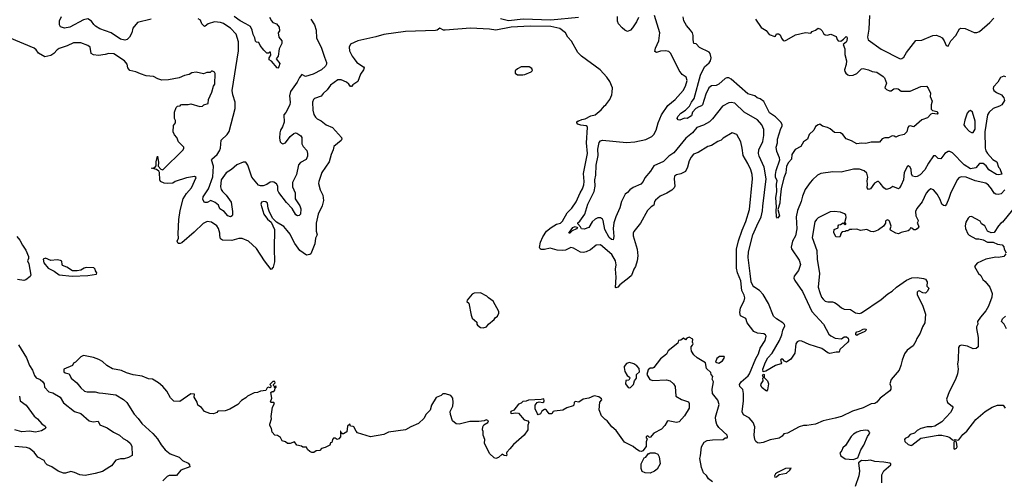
# Model space of a CAD drawing. Extents: x 1678431 to 1860718, y 384618 to 522882.
# Tile 84 of 256: x 1777368 to 1788279, y 393615 to 398709. Entities that reach past the tile are written whole.
import ezdxf

# ---------------------------------------------------------------- set-up
doc = ezdxf.new("R2010")
doc.units = 0

msp = doc.modelspace()

# ---------------------------------------------------------------- linework, layer by layer
at = {"layer": '0CON10XD'}
for points in [[(1778825, 398714), (1778675, 398678), (1778622, 398615), (1778609, 398565), (1778585, 398515), (1778560, 398490), (1778535, 398481), (1778485, 398493), (1778380, 398565), (1778257, 398607), (1778209, 398639), (1778191, 398655), (1778164, 398694), (1778125, 398719), (1778075, 398707), (1777925, 398626), (1777865, 398614), (1777821, 398631), (1777811, 398651), (1777811, 398695), (1777831, 398745)], [(1780594, 398714), (1780634, 398654), (1780654, 398595), (1780656, 398505), (1780710, 398405), (1780744, 398294), (1780767, 398233), (1780767, 398215), (1780757, 398195), (1780711, 398155), (1780622, 398105), (1780535, 398080), (1780495, 398100), (1780470, 398070), (1780444, 398016), (1780370, 397915), (1780359, 397865), (1780364, 397795), (1780361, 397765), (1780318, 397682), (1780294, 397655), (1780298, 397572), (1780280, 397520), (1780259, 397485), (1780249, 397455), (1780246, 397396), (1780254, 397356), (1780270, 397340), (1780285, 397333), (1780315, 397344), (1780366, 397415), (1780405, 397449), (1780425, 397454), (1780440, 397450), (1780483, 397423), (1780494, 397404), (1780494, 397335), (1780509, 397305), (1780549, 397259), (1780558, 397225), (1780557, 397195), (1780542, 397158), (1780479, 397125), (1780458, 397102), (1780436, 396995), (1780390, 396905), (1780392, 396855), (1780421, 396791), (1780422, 396725), (1780472, 396645), (1780483, 396613), (1780478, 396552), (1780465, 396539), (1780445, 396534), (1780427, 396545), (1780386, 396616), (1780323, 396683), (1780238, 396795), (1780228, 396815), (1780227, 396865), (1780215, 396889), (1780185, 396910), (1780165, 396912), (1780142, 396908), (1780108, 396882), (1780065, 396868), (1780036, 396866), (1780014, 396875), (1779939, 396965), (1779897, 397097), (1779875, 397130), (1779845, 397130), (1779775, 397100), (1779715, 397048), (1779655, 397011), (1779599, 396935), (1779592, 396855), (1779599, 396829), (1779614, 396805), (1779656, 396765), (1779712, 396685), (1779727, 396585), (1779726, 396545), (1779723, 396535), (1779705, 396526), (1779675, 396537), (1779635, 396584), (1779585, 396612), (1779570, 396655), (1779533, 396683), (1779485, 396705), (1779445, 396684), (1779415, 396684), (1779396, 396715), (1779403, 396745), (1779460, 396835), (1779507, 396967), (1779515, 397085), (1779494, 397156), (1779498, 397165), (1779555, 397215), (1779584, 397255), (1779594, 397286), (1779599, 397375), (1779666, 397435), (1779690, 397470), (1779755, 397725), (1779755, 397795), (1779729, 397875), (1779724, 397925), (1779791, 398365), (1779793, 398465), (1779768, 398548), (1779705, 398615), (1779642, 398655), (1779625, 398668), (1779595, 398677), (1779525, 398686), (1779455, 398665), (1779425, 398636), (1779415, 398633), (1779385, 398665), (1779370, 398705), (1779345, 398720)], [(1780135, 398736), (1780157, 398695), (1780175, 398679), (1780215, 398664), (1780244, 398625), (1780246, 398585), (1780233, 398565), (1780240, 398515), (1780272, 398475), (1780272, 398445), (1780242, 398385), (1780231, 398305), (1780212, 398275), (1780252, 398225), (1780240, 398185), (1780227, 398173), (1780220, 398175), (1780159, 398249), (1780132, 398265), (1780132, 398285), (1780150, 398315), (1780148, 398348), (1780135, 398350), (1780125, 398340), (1780105, 398338), (1780075, 398370), (1780033, 398423), (1780017, 398457), (1779992, 398462), (1779982, 398472), (1779975, 398508), (1779954, 398545), (1779944, 398594), (1779924, 398634), (1779875, 398665), (1779812, 398695), (1779745, 398745)], [(1783562, 398732), (1783255, 398705), (1782946, 398714), (1782785, 398698), (1782695, 398719)], [(1788296, 398075), (1788275, 398083), (1788235, 398069), (1788206, 398015), (1788158, 397965), (1788154, 397945), (1788164, 397925), (1788191, 397901), (1788246, 397875), (1788274, 397845), (1788282, 397815), (1788252, 397765), (1788225, 397749), (1788155, 397725), (1788112, 397685), (1788094, 397655), (1788062, 397465), (1788067, 397285), (1788076, 397255), (1788094, 397225), (1788151, 397161), (1788197, 397135), (1788214, 397075), (1788229, 397059), (1788253, 396997), (1788215, 396989), (1788191, 396995), (1788108, 397045), (1788079, 397089), (1788045, 397115), (1788005, 397116), (1787965, 397066), (1787905, 397058), (1787835, 397099), (1787705, 397232), (1787675, 397247), (1787655, 397248), (1787620, 397225), (1787575, 397166), (1787545, 397171), (1787515, 397200), (1787495, 397199), (1787440, 397120), (1787400, 397045), (1787345, 396989), (1787315, 396971), (1787295, 396966), (1787262, 396975), (1787249, 396999), (1787245, 397048), (1787235, 397074), (1787215, 397088), (1787205, 397084), (1787170, 397015), (1787163, 396935), (1787135, 396874), (1787119, 396845), (1787105, 396836), (1787045, 396859), (1787012, 396838), (1786968, 396828), (1786944, 396845), (1786905, 396899), (1786885, 396916), (1786875, 396916), (1786842, 396898), (1786795, 396834), (1786775, 396826), (1786761, 396845), (1786764, 396885), (1786759, 396925), (1786768, 396965), (1786757, 397007), (1786727, 397035), (1786675, 397051), (1786606, 397054), (1786472, 397018), (1786378, 397022), (1786246, 397006), (1786208, 396985), (1786154, 396935), (1786126, 396904), (1786073, 396827), (1786042, 396755), (1786029, 396695), (1785989, 396595), (1785972, 396525), (1785980, 396390), (1785964, 396315), (1785931, 396255), (1785917, 396187), (1785921, 396171), (1786005, 396044), (1786019, 395995), (1786000, 395930), (1785952, 395865), (1785948, 395845), (1785957, 395817), (1786041, 395695), (1786147, 395475), (1786274, 395334), (1786335, 395224), (1786355, 395206), (1786405, 395181), (1786475, 395173), (1786505, 395193), (1786530, 395195), (1786549, 395179), (1786554, 395165), (1786552, 395145), (1786545, 395135), (1786455, 395055), (1786450, 395025), (1786415, 395025), (1786345, 395011), (1786325, 395018), (1786255, 395066), (1786115, 395108), (1786035, 395147), (1786005, 395150), (1785985, 395140), (1785969, 395115), (1785958, 395015), (1785914, 394945), (1785865, 394914), (1785843, 394923), (1785825, 394948), (1785807, 394945), (1785798, 394935), (1785810, 394905), (1785804, 394896), (1785745, 394878), (1785635, 394813), (1785607, 394807), (1785603, 394835), (1785631, 394915), (1785659, 394961), (1785705, 395012), (1785787, 395153), (1785815, 395215), (1785825, 395268), (1785845, 395315), (1785842, 395332), (1785825, 395351), (1785754, 395395), (1785721, 395425), (1785667, 395565), (1785605, 395665), (1785567, 395707), (1785505, 395750), (1785492, 395765), (1785474, 395805), (1785461, 395895), (1785441, 396075), (1785444, 396135), (1785494, 396325), (1785535, 396425), (1785586, 396526), (1785600, 396590), (1785604, 396644), (1785639, 396945), (1785617, 397075), (1785563, 397195), (1785555, 397225), (1785559, 397265), (1785602, 397358), (1785615, 397425), (1785613, 397493), (1785592, 397545), (1785545, 397599), (1785395, 397685), (1785294, 397785), (1785253, 397793), (1785225, 397789), (1785155, 397750), (1785045, 397611), (1785011, 397579), (1784978, 397558), (1784945, 397540), (1784873, 397515), (1784823, 397457), (1784749, 397395), (1784615, 397232), (1784563, 397197), (1784502, 397138), (1784395, 397090), (1784360, 397030), (1784296, 396955), (1784276, 396915), (1784250, 396885), (1784165, 396849), (1784129, 396825), (1784105, 396794), (1784076, 396775), (1784036, 396695), (1784019, 396625), (1783973, 396525), (1783953, 396457), (1783944, 396395), (1783953, 396305), (1783945, 396270), (1783925, 396272), (1783900, 396295), (1783854, 396385), (1783834, 396485), (1783825, 396500), (1783805, 396512), (1783775, 396512), (1783745, 396498), (1783712, 396468), (1783675, 396406), (1783625, 396386), (1783592, 396392), (1783583, 396415), (1783553, 396445), (1783554, 396456), (1783575, 396475), (1783631, 396555), (1783665, 396665), (1783734, 396806), (1783744, 396865), (1783740, 396935), (1783753, 396985), (1783758, 397098), (1783779, 397205), (1783775, 397275), (1783791, 397349), (1783805, 397366), (1783825, 397373), (1784092, 397348), (1784185, 397354), (1784305, 397380), (1784374, 397415), (1784395, 397438), (1784422, 397485), (1784445, 397565), (1784481, 397655), (1784552, 397758), (1784632, 397825), (1784722, 397925), (1784745, 397971), (1784765, 398035), (1784752, 398072), (1784710, 398100), (1784676, 398145), (1784585, 398333), (1784562, 398355), (1784525, 398365), (1784468, 398362), (1784425, 398346), (1784407, 398355), (1784412, 398395), (1784449, 398475), (1784461, 398565), (1784401, 398755)], [(1784224, 398735), (1784202, 398685), (1784160, 398620), (1784135, 398594), (1784105, 398579), (1784075, 398592), (1784045, 398619), (1784005, 398665), (1783994, 398694), (1783992, 398745)], [(1785868, 398485), (1785965, 398540), (1786075, 398569), (1786135, 398560), (1786151, 398579), (1786185, 398592), (1786215, 398617), (1786243, 398605), (1786261, 398585), (1786274, 398555), (1786295, 398540), (1786315, 398538), (1786355, 398548), (1786414, 398524), (1786425, 398488), (1786436, 398476), (1786469, 398471), (1786498, 398492), (1786525, 398523), (1786532, 398522), (1786537, 398507), (1786533, 398475), (1786525, 398460), (1786492, 398435), (1786512, 398385), (1786512, 398325), (1786529, 398255), (1786527, 398213), (1786508, 398155), (1786511, 398135), (1786523, 398115), (1786545, 398097), (1786565, 398090), (1786605, 398095), (1786645, 398113), (1786695, 398164), (1786715, 398168), (1786775, 398154), (1786815, 398136), (1786865, 398127), (1786935, 398081), (1786950, 398065), (1786973, 398005), (1786954, 397955), (1786974, 397935), (1787005, 397919), (1787025, 397921), (1787055, 397944), (1787085, 397948), (1787103, 397943), (1787135, 397917), (1787235, 397916), (1787355, 397968), (1787415, 397972), (1787435, 397949), (1787462, 397895), (1787459, 397859), (1787479, 397805), (1787468, 397765), (1787468, 397718), (1787482, 397702), (1787535, 397690), (1787542, 397675), (1787535, 397662), (1787485, 397670), (1787466, 397664), (1787428, 397622), (1787365, 397601), (1787275, 397521), (1787235, 397532), (1787222, 397528), (1787211, 397515), (1787200, 397465), (1787170, 397435), (1787108, 397422), (1787075, 397408), (1787060, 397420), (1787035, 397421), (1786995, 397399), (1786955, 397400), (1786925, 397387), (1786895, 397353), (1786805, 397351), (1786745, 397336), (1786698, 397342), (1786645, 397332), (1786585, 397367), (1786528, 397388), (1786491, 397435), (1786465, 397454), (1786399, 397459), (1786349, 397499), (1786318, 397515), (1786265, 397529), (1786235, 397551), (1786215, 397544), (1786186, 397524), (1786170, 397485), (1786116, 397435), (1786097, 397385), (1786054, 397356), (1786024, 397305), (1785960, 397270), (1785925, 397215), (1785922, 397165), (1785889, 397125), (1785867, 397085), (1785858, 397012), (1785837, 396955), (1785808, 396835), (1785794, 396736), (1785791, 396675), (1785769, 396605), (1785786, 396535), (1785765, 396510), (1785754, 396524), (1785750, 396595), (1785754, 396635), (1785746, 396735), (1785760, 396805), (1785755, 396885), (1785762, 396925), (1785745, 396965), (1785743, 396995), (1785751, 397039), (1785791, 397155), (1785789, 397179), (1785757, 397247), (1785752, 397295), (1785765, 397345), (1785767, 397385), (1785804, 397505), (1785819, 397531), (1785818, 397545), (1785805, 397568), (1785745, 397634), (1785677, 397677), (1785615, 397804), (1785575, 397831), (1785539, 397845), (1785514, 397865), (1785435, 397886), (1785251, 398051), (1785225, 398065), (1785205, 398066), (1785184, 398056), (1785115, 397994), (1785085, 397981), (1785035, 397975), (1785006, 397955), (1784972, 397885), (1784934, 397765), (1784925, 397754), (1784892, 397745), (1784860, 397725), (1784823, 397685), (1784812, 397645), (1784765, 397614), (1784734, 397616), (1784685, 397594), (1784665, 397599), (1784654, 397614), (1784661, 397635), (1784696, 397675), (1784745, 397705), (1784789, 397751), (1784811, 397795), (1784841, 397835), (1784913, 398093), (1784955, 398185), (1785008, 398232), (1785022, 398255), (1785030, 398285), (1785021, 398335), (1785009, 398349), (1784902, 398402), (1784865, 398440), (1784838, 398445), (1784831, 398485), (1784832, 398535), (1784823, 398565), (1784803, 398595), (1784756, 398645), (1784729, 398695), (1784720, 398740)], [(1785521, 398715), (1785585, 398623), (1785640, 398590), (1785673, 398545), (1785736, 398524), (1785743, 398527), (1785755, 398552), (1785775, 398554), (1785795, 398540), (1785810, 398505), (1785830, 398480), (1785845, 398476), (1785868, 398485)], [(1786786, 398755), (1786778, 398605), (1786764, 398515), (1786772, 398485), (1786915, 398381), (1787125, 398277), (1787145, 398278), (1787165, 398294), (1787195, 398346), (1787300, 398480), (1787365, 398481), (1787486, 398534), (1787525, 398537), (1787566, 398524), (1787590, 398510), (1787614, 398475), (1787635, 398422), (1787655, 398417), (1787686, 398475), (1787742, 398535), (1787783, 398607), (1787795, 398616), (1787845, 398613), (1787945, 398568), (1787975, 398567), (1788005, 398580), (1788120, 398680), (1788163, 398725)], [(1788285, 396824), (1788245, 396780), (1788210, 396770), (1788184, 396774), (1788168, 396785), (1788138, 396835), (1788105, 396875), (1788075, 396896), (1787955, 396925), (1787855, 396964), (1787802, 396968), (1787774, 396956), (1787762, 396938), (1787686, 396794), (1787663, 396727), (1787639, 396665), (1787625, 396648), (1787605, 396650), (1787585, 396666), (1787567, 396717), (1787534, 396775), (1787495, 396822), (1787465, 396834), (1787435, 396813), (1787412, 396785), (1787369, 396691), (1787308, 396615), (1787294, 396585), (1787297, 396537), (1787323, 396485), (1787322, 396468), (1787313, 396455), (1787326, 396436), (1787330, 396415), (1787315, 396390), (1787295, 396380), (1787275, 396380), (1787255, 396398), (1787238, 396402), (1787229, 396381), (1787212, 396368), (1787135, 396349), (1787106, 396334), (1787075, 396343), (1787017, 396375), (1787014, 396386), (1787025, 396420), (1787008, 396475), (1787000, 396485), (1786985, 396490), (1786970, 396485), (1786963, 396475), (1786962, 396455), (1786940, 396420), (1786885, 396380), (1786850, 396365), (1786825, 396359), (1786801, 396361), (1786755, 396383), (1786685, 396372), (1786645, 396387), (1786588, 396382), (1786568, 396382), (1786545, 396370), (1786525, 396370), (1786517, 396363), (1786483, 396357), (1786463, 396337), (1786467, 396323), (1786452, 396298), (1786412, 396302), (1786391, 396351), (1786395, 396382), (1786436, 396404), (1786438, 396425), (1786445, 396437), (1786462, 396438), (1786495, 396457), (1786515, 396440), (1786528, 396442), (1786512, 396462), (1786526, 396515), (1786524, 396545), (1786509, 396559), (1786465, 396575), (1786395, 396584), (1786351, 396579), (1786215, 396512), (1786196, 396494), (1786181, 396469), (1786150, 396295), (1786200, 396150), (1786205, 396055), (1786231, 395895), (1786218, 395745), (1786233, 395685), (1786254, 395634), (1786270, 395610), (1786295, 395591), (1786325, 395582), (1786375, 395582), (1786396, 395576), (1786428, 395558), (1786474, 395515), (1786505, 395499), (1786575, 395496), (1786630, 395460), (1786675, 395453), (1786695, 395460), (1786915, 395608), (1786989, 395671), (1787035, 395700), (1787086, 395745), (1787195, 395823), (1787255, 395849), (1787315, 395851), (1787385, 395842), (1787405, 395833), (1787423, 395805), (1787422, 395755), (1787441, 395735), (1787429, 395701), (1787405, 395678), (1787375, 395682), (1787335, 395703), (1787325, 395702), (1787315, 395690), (1787314, 395664), (1787377, 395535), (1787407, 395447), (1787400, 395350), (1787372, 395305), (1787346, 395234), (1787308, 395175), (1787299, 395145), (1787270, 395095), (1787204, 395045), (1787174, 395005), (1787146, 394935), (1787134, 394875), (1787114, 394825), (1787025, 394722), (1787011, 394675), (1787020, 394645), (1787020, 394615), (1787010, 394595), (1786903, 394515), (1786865, 394469), (1786845, 394454), (1786805, 394451), (1786715, 394409), (1786595, 394369), (1786475, 394311), (1786405, 394293), (1786272, 394265), (1786185, 394228), (1786090, 394210), (1786055, 394210), (1786005, 394196), (1785875, 394127), (1785835, 394120), (1785818, 394095), (1785785, 394070), (1785685, 394051), (1785605, 394022), (1785564, 394014), (1785545, 394018), (1785524, 394035), (1785516, 394056), (1785508, 394105), (1785514, 394195), (1785497, 394245), (1785453, 394295), (1785390, 394330), (1785374, 394364), (1785390, 394485), (1785388, 394565), (1785380, 394610), (1785350, 394645), (1785346, 394665), (1785362, 394695), (1785439, 394761), (1785455, 394785), (1785526, 394954), (1785556, 395005), (1785575, 395069), (1785630, 395155), (1785640, 395200), (1785634, 395215), (1785615, 395228), (1785545, 395236), (1785505, 395255), (1785431, 395351), (1785415, 395396), (1785356, 395426), (1785350, 395465), (1785354, 395515), (1785398, 395595), (1785404, 395625), (1785397, 395655), (1785369, 395709), (1785358, 395815), (1785323, 395905), (1785313, 395955), (1785310, 396165), (1785333, 396257), (1785373, 396375), (1785415, 396471), (1785455, 396605), (1785487, 396947), (1785483, 396995), (1785470, 397045), (1785438, 397115), (1785385, 397205), (1785375, 397285), (1785358, 397355), (1785316, 397436), (1785265, 397454), (1785165, 397396), (1785142, 397375), (1785105, 397361), (1785033, 397315), (1784995, 397302), (1784885, 397238), (1784835, 397218), (1784809, 397185), (1784788, 397145), (1784769, 397075), (1784746, 397025), (1784695, 396999), (1784645, 396989), (1784624, 396975), (1784619, 396945), (1784629, 396865), (1784621, 396845), (1784595, 396818), (1784540, 396785), (1784467, 396755), (1784415, 396710), (1784404, 396695), (1784396, 396655), (1784365, 396634), (1784326, 396595), (1784247, 396453), (1784175, 396363), (1784167, 396343), (1784168, 396315), (1784210, 396165), (1784218, 396092), (1784209, 396035), (1784191, 395975), (1784172, 395945), (1784148, 395875), (1784118, 395848), (1784019, 395771), (1783995, 395746), (1783975, 395737), (1783970, 395740), (1783978, 395855), (1783972, 395945), (1783976, 395994), (1783970, 396035), (1783929, 396105), (1783805, 396215), (1783755, 396210), (1783692, 396158), (1783645, 396135), (1783615, 396130), (1783582, 396132), (1783506, 396176), (1783475, 396183), (1783415, 396156), (1783385, 396151), (1783325, 396155), (1783245, 396176), (1783185, 396162), (1783145, 396164), (1783135, 396170), (1783129, 396185), (1783139, 396245), (1783167, 396303), (1783207, 396365), (1783256, 396406), (1783318, 396442), (1783362, 396455), (1783382, 396475), (1783433, 396567), (1783485, 396620), (1783535, 396691), (1783579, 396791), (1783606, 396835), (1783621, 396879), (1783625, 396915), (1783617, 397005), (1783659, 397225), (1783650, 397345), (1783660, 397515), (1783656, 397526), (1783645, 397533), (1783585, 397540), (1783552, 397552), (1783542, 397565), (1783543, 397577), (1783555, 397590), (1783565, 397588), (1783596, 397604), (1783635, 397611), (1783698, 397642), (1783744, 397656), (1783811, 397709), (1783849, 397755), (1783865, 397766), (1783907, 397823), (1783929, 397875), (1783934, 397905), (1783936, 397955), (1783909, 398025), (1783874, 398074), (1783800, 398155), (1783595, 398306), (1783553, 398345), (1783481, 398471), (1783442, 398515), (1783418, 398565), (1783355, 398610), (1783255, 398634), (1783025, 398639), (1782813, 398627), (1782645, 398593), (1782575, 398606), (1782365, 398614), (1782084, 398594), (1782065, 398595), (1782025, 398615), (1781995, 398595), (1781975, 398590), (1781645, 398580), (1781405, 398545), (1781315, 398518), (1781115, 398475), (1781033, 398437), (1781019, 398405), (1781024, 398365), (1781052, 398305), (1781076, 398275), (1781105, 398236), (1781177, 398187), (1781184, 398175), (1781178, 398155), (1781144, 398105), (1781114, 398025), (1781061, 397989), (1781045, 397970), (1781035, 397970), (1781016, 397996), (1780988, 398018), (1780932, 398042), (1780895, 398042), (1780814, 397985), (1780777, 397933), (1780730, 397890), (1780710, 397860), (1780634, 397835), (1780624, 397825), (1780614, 397795), (1780617, 397705), (1780628, 397658), (1780645, 397630), (1780665, 397611), (1780710, 397590), (1780765, 397545), (1780835, 397514), (1780933, 397405), (1780936, 397385), (1780930, 397370), (1780851, 397305), (1780843, 397265), (1780821, 397215), (1780797, 397133), (1780716, 397015), (1780682, 396915), (1780681, 396895), (1780699, 396825), (1780728, 396765), (1780735, 396705), (1780721, 396645), (1780675, 396552), (1780655, 396455), (1780655, 396365), (1780663, 396325), (1780645, 396287), (1780637, 396225), (1780595, 396115), (1780582, 396105), (1780545, 396100), (1780472, 396152), (1780418, 396228), (1780390, 396275), (1780365, 396331), (1780333, 396373), (1780295, 396416), (1780214, 396465), (1780175, 396505), (1780137, 396577), (1780122, 396622), (1780115, 396676), (1780095, 396692), (1780074, 396696), (1780048, 396685), (1780040, 396665), (1780074, 396554), (1780115, 396499), (1780155, 396464), (1780191, 396385), (1780187, 396175), (1780193, 396025), (1780178, 395965), (1780155, 395942), (1780080, 396035), (1779991, 396175), (1779905, 396255), (1779835, 396285), (1779795, 396283), (1779718, 396262), (1779616, 396266), (1779592, 396282), (1779586, 396316)], [(1779586, 396316), (1779585, 396345), (1779570, 396395), (1779553, 396425), (1779495, 396465), (1779445, 396472), (1779400, 396450), (1779300, 396355), (1779163, 396237), (1779145, 396228), (1779125, 396227), (1779114, 396255), (1779128, 396288), (1779124, 396334), (1779132, 396495), (1779145, 396595), (1779178, 396722), (1779217, 396783), (1779272, 396845), (1779322, 396962), (1779305, 396972), (1779215, 396955), (1779090, 396915), (1779065, 396898), (1779005, 396895), (1778969, 396899), (1778927, 396917), (1778921, 396935), (1778916, 397015), (1778909, 397029), (1778885, 397049), (1778828, 397065), (1778865, 397072), (1778881, 397089), (1778882, 397135), (1778895, 397198), (1778905, 397125), (1778904, 397085), (1778932, 397052), (1778955, 397045), (1779180, 397265), (1779188, 397285), (1779186, 397296), (1779128, 397355), (1779108, 397405), (1779084, 397434), (1779070, 397465), (1779072, 397535), (1779093, 397567), (1779093, 397593), (1779082, 397615), (1779083, 397685), (1779102, 397735), (1779115, 397752), (1779147, 397753), (1779154, 397766), (1779165, 397770), (1779235, 397770), (1779265, 397778), (1779365, 397748), (1779395, 397750), (1779410, 397765), (1779455, 397782), (1779460, 397825), (1779499, 397905), (1779515, 397972), (1779529, 397995), (1779533, 398113), (1779526, 398126), (1779505, 398140), (1779495, 398140), (1779477, 398123), (1779443, 398123), (1779405, 398110), (1779325, 398126), (1779275, 398120), (1779245, 398103), (1779195, 398090), (1779135, 398064), (1779016, 398044), (1778945, 398039), (1778898, 398055), (1778851, 398081), (1778768, 398088), (1778705, 398108), (1778655, 398132), (1778590, 398145), (1778566, 398175), (1778559, 398215), (1778531, 398255), (1778410, 398330), (1778355, 398335), (1778317, 398323), (1778242, 398312), (1778185, 398320), (1778160, 398335), (1778148, 398405), (1778125, 398425), (1778045, 398454), (1777965, 398451), (1777895, 398418), (1777805, 398390), (1777783, 398377), (1777747, 398335), (1777715, 398314), (1777645, 398297), (1777575, 398338), (1777550, 398375), (1777528, 398395), (1777257, 398507)], [(1782943, 398097), (1782965, 398103), (1783037, 398133), (1783050, 398145), (1783045, 398170), (1783015, 398188), (1782925, 398187), (1782884, 398166), (1782858, 398142), (1782860, 398115), (1782885, 398098), (1782943, 398097)], [(1787935, 397459), (1787956, 397495), (1787957, 397585), (1787925, 397685), (1787905, 397702), (1787887, 397695), (1787868, 397675), (1787840, 397595), (1787831, 397545), (1787845, 397521), (1787889, 397475), (1787915, 397459), (1787935, 397459)], [(1788368, 396602), (1788257, 396465), (1788240, 396455), (1788214, 396425), (1788165, 396352), (1788135, 396347), (1788093, 396365), (1788062, 396425), (1788026, 396446), (1788010, 396475), (1787915, 396529), (1787895, 396525), (1787879, 396511), (1787851, 396465), (1787844, 396425), (1787848, 396395), (1787876, 396336), (1787891, 396321), (1787965, 396280), (1787995, 396281), (1788045, 396268), (1788094, 396244), (1788155, 396242), (1788205, 396223), (1788254, 396214), (1788272, 396192), (1788277, 396165), (1788298, 396125)], [(1783465, 396343), (1783454, 396344), (1783459, 396355), (1783499, 396405), (1783525, 396416), (1783549, 396405), (1783538, 396392), (1783491, 396369), (1783465, 396343)], [(1777336, 396306), (1777370, 396265), (1777399, 396209), (1777435, 396155), (1777467, 396083), (1777467, 396063), (1777456, 396035), (1777468, 396005), (1777493, 395877), (1777486, 395864), (1777437, 395825), (1777415, 395820), (1777345, 395831)], [(1777948, 395868), (1778125, 395875), (1778221, 395889), (1778223, 395905), (1778210, 395925), (1778206, 395945), (1778189, 395959), (1778105, 395962), (1778083, 395957), (1778045, 395932), (1778005, 395924), (1777954, 395924), (1777892, 395965), (1777842, 395985), (1777837, 395995), (1777834, 396034), (1777822, 396042), (1777785, 396048), (1777715, 396042), (1777655, 396065), (1777628, 396055), (1777637, 396015), (1777684, 395954), (1777751, 395921), (1777805, 395881), (1777948, 395868)], [(1788297, 396113), (1788275, 396083), (1788215, 396072), (1788184, 396076), (1788075, 396054), (1787979, 396011), (1787947, 395975), (1787994, 395895), (1788018, 395875), (1788040, 395830), (1788068, 395808), (1788118, 395745), (1788144, 395675), (1788142, 395632), (1788104, 395535), (1788075, 395482), (1788015, 395414), (1787981, 395365), (1787984, 395335), (1787971, 395305), (1787970, 395285), (1787990, 395185), (1787988, 395082), (1787966, 395064), (1787935, 395060), (1787872, 395092), (1787805, 395103), (1787783, 395095), (1787773, 395077), (1787768, 394935), (1787760, 394895), (1787769, 394835), (1787759, 394785), (1787737, 394723), (1787669, 394585), (1787638, 394505), (1787649, 394465), (1787700, 394425), (1787707, 394415), (1787706, 394395), (1787681, 394355), (1787588, 394252), (1787510, 394205), (1787475, 394198), (1787423, 394197), (1787355, 394179), (1787315, 394156), (1787285, 394126), (1787235, 394113), (1787208, 394082), (1787182, 394068), (1787174, 394056), (1787178, 394035), (1787215, 394000), (1787245, 393990), (1787255, 393993), (1787355, 394070), (1787545, 394106), (1787585, 394104), (1787649, 394089), (1787675, 394077), (1787703, 394053), (1787715, 394050), (1787735, 394058), (1787765, 394048), (1787775, 394052), (1787820, 394110), (1787863, 394147), (1787965, 394277), (1788065, 394366), (1788145, 394416), (1788205, 394438), (1788265, 394436), (1788290, 394405)], [(1782505, 395294), (1782542, 395305), (1782564, 395336), (1782627, 395385), (1782637, 395405), (1782662, 395425), (1782678, 395455), (1782678, 395475), (1782615, 395590), (1782562, 395625), (1782546, 395646), (1782475, 395681), (1782405, 395680), (1782382, 395668), (1782325, 395602), (1782323, 395585), (1782347, 395567), (1782370, 395435), (1782382, 395402), (1782432, 395355), (1782433, 395333), (1782440, 395325), (1782475, 395298), (1782505, 395294)], [(1788305, 395284), (1788276, 395336), (1788248, 395365), (1788257, 395395), (1788292, 395425)], [(1785045, 393587), (1785000, 393620), (1784977, 393657), (1784945, 393687), (1784924, 393745), (1784904, 393845), (1784914, 393875), (1784924, 393975), (1784953, 394027), (1784985, 394044), (1785045, 394054), (1785165, 394058), (1785185, 394073), (1785208, 394075), (1785213, 394085), (1785206, 394106), (1785115, 394191), (1785094, 394224), (1785082, 394265), (1785080, 394305), (1785118, 394445), (1785103, 394493), (1785046, 394566), (1785040, 394615), (1785056, 394695), (1785040, 394725), (1785048, 394755), (1785032, 394775), (1785028, 394798), (1784980, 394845), (1784968, 394905), (1784875, 394960), (1784840, 394995), (1784812, 395035), (1784808, 395065), (1784810, 395085), (1784825, 395100), (1784830, 395115), (1784822, 395135), (1784828, 395168), (1784785, 395189), (1784761, 395179), (1784745, 395160), (1784725, 395180), (1784695, 395158), (1784670, 395155), (1784660, 395125), (1784555, 395038), (1784535, 395002), (1784470, 394950), (1784396, 394854), (1784385, 394848), (1784355, 394848), (1784332, 394828), (1784316, 394775), (1784351, 394721), (1784385, 394709), (1784535, 394716), (1784578, 394705), (1784612, 394672), (1784632, 394642), (1784638, 394535), (1784700, 394500), (1784780, 394475), (1784788, 394455), (1784786, 394405), (1784735, 394320), (1784675, 394251), (1784645, 394244), (1784555, 394262), (1784542, 394255), (1784518, 394212), (1784481, 394169), (1784395, 394127), (1784355, 394080), (1784342, 394082), (1784327, 394097), (1784320, 394095), (1784310, 394085), (1784310, 394075), (1784320, 394065), (1784309, 394031), (1784312, 393978), (1784275, 393930), (1784257, 393923), (1784235, 393928), (1784195, 393951), (1784165, 393978), (1784069, 394025), (1783976, 394155), (1783930, 394195), (1783878, 394265), (1783855, 394278), (1783815, 394320), (1783790, 394385), (1783795, 394470), (1783818, 394495), (1783816, 394506), (1783785, 394530), (1783735, 394539), (1783674, 394514), (1783613, 394505), (1783565, 394470), (1783525, 394478), (1783514, 394465), (1783508, 394435), (1783501, 394429), (1783432, 394408), (1783385, 394383), (1783295, 394372), (1783280, 394365), (1783265, 394340), (1783235, 394340), (1783205, 394380), (1783195, 394390), (1783185, 394390), (1783155, 394370), (1783139, 394341), (1783115, 394330), (1783105, 394340), (1783080, 394395), (1783082, 394435), (1783104, 394466), (1783125, 394473), (1783165, 394468), (1783175, 394472), (1783180, 394485), (1783175, 394508), (1783145, 394500), (1783007, 394493), (1782979, 394481), (1782942, 394478), (1782925, 394458), (1782895, 394448), (1782845, 394382), (1782810, 394365), (1782808, 394355), (1782815, 394343), (1782865, 394353), (1782895, 394347), (1782960, 394275), (1783000, 394265), (1783010, 394245), (1782998, 394215), (1783000, 394165), (1782957, 394105), (1782840, 394000), (1782798, 393952), (1782767, 393915), (1782762, 393905), (1782766, 393884), (1782760, 393875), (1782735, 393880), (1782715, 393892), (1782675, 393858), (1782643, 393847), (1782625, 393852), (1782575, 393902), (1782519, 394015), (1782521, 394055), (1782504, 394105), (1782503, 394145), (1782497, 394165), (1782500, 394195), (1782512, 394218), (1782556, 394245), (1782563, 394265), (1782536, 394274), (1782515, 394263), (1782455, 394257), (1782356, 394256), (1782237, 394227), (1782205, 394230), (1782164, 394265), (1782141, 394335), (1782140, 394365), (1782167, 394425), (1782172, 394465), (1782169, 394515), (1782145, 394543), (1782085, 394562), (1782058, 394562), (1782040, 394545), (1781985, 394520), (1781932, 394435), (1781918, 394382), (1781870, 394335), (1781849, 394291), (1781786, 394234), (1781702, 394195), (1781645, 394164), (1781455, 394136), (1781405, 394112), (1781255, 394084), (1781112, 394132), (1781095, 394148), (1781072, 394195), (1781065, 394202), (1781033, 394203), (1781025, 394228), (1781000, 394205), (1780995, 394142), (1780955, 394120), (1780945, 394120), (1780932, 394132), (1780928, 394148), (1780922, 394148), (1780923, 394123), (1780930, 394115), (1780923, 394107), (1780922, 394085), (1780906, 394064), (1780885, 394058), (1780865, 394070), (1780845, 394070), (1780833, 394055), (1780828, 394022), (1780812, 394018), (1780805, 393992), (1780755, 393967), (1780713, 393957), (1780695, 393933), (1780655, 393930), (1780626, 393914), (1780606, 393914), (1780583, 393923), (1780558, 393945), (1780545, 393972), (1780505, 393972), (1780492, 393982), (1780440, 393995), (1780415, 394030), (1780365, 394012), (1780335, 394012), (1780312, 394032), (1780275, 394042), (1780258, 394078), (1780225, 394100), (1780194, 394104), (1780165, 394138), (1780159, 394179), (1780141, 394211), (1780140, 394225), (1780159, 394285), (1780155, 394310), (1780170, 394415), (1780192, 394455), (1780185, 394468), (1780155, 394468), (1780148, 394475), (1780162, 394515), (1780152, 394578), (1780165, 394590), (1780185, 394590), (1780197, 394603), (1780200, 394630), (1780210, 394635), (1780205, 394650), (1780200, 394630), (1780192, 394632), (1780190, 394645), (1780180, 394655), (1780180, 394665), (1780200, 394685), (1780195, 394700), (1780175, 394700), (1780140, 394665), (1780150, 394655), (1780150, 394635), (1780145, 394630), (1780125, 394638), (1780110, 394630), (1780095, 394600), (1780035, 394593), (1780005, 394577), (1779965, 394574), (1779893, 394537), (1779873, 394517), (1779825, 394488), (1779787, 394445), (1779698, 394392), (1779645, 394373), (1779565, 394370), (1779552, 394355), (1779515, 394341), (1779475, 394343), (1779416, 394366), (1779382, 394412), (1779342, 394435), (1779335, 394470), (1779302, 394525), (1779305, 394558), (1779265, 394562), (1779142, 394478), (1779075, 394482), (1779038, 394518), (1778998, 394592), (1778955, 394642), (1778906, 394686), (1778840, 394725), (1778795, 394728), (1778725, 394759), (1778625, 394774), (1778552, 394795), (1778495, 394822), (1778395, 394839), (1778334, 394875), (1778285, 394921), (1778245, 394942), (1778185, 394964), (1778075, 394988), (1778047, 394973), (1777986, 394914), (1777965, 394902), (1777953, 394877), (1777858, 394835), (1777858, 394805), (1777872, 394795), (1777915, 394784), (1777939, 394735), (1778003, 394685), (1778045, 394630), (1778085, 394593), (1778115, 394583), (1778205, 394585), (1778245, 394573), (1778289, 394569), (1778435, 394551), (1778519, 394499), (1778554, 394465), (1778635, 394336), (1778680, 394290), (1778722, 394232), (1778843, 394123), (1778895, 394065), (1778935, 393996), (1778981, 393941), (1779035, 393899), (1779135, 393861), (1779174, 393825), (1779235, 393795), (1779249, 393775), (1779253, 393755), (1779152, 393718), (1779105, 393659), (1779025, 393656), (1779003, 393645), (1778955, 393599)], [(1786645, 395208), (1786632, 395215), (1786633, 395235), (1786645, 395249), (1786675, 395257), (1786715, 395279), (1786735, 395283), (1786748, 395278), (1786746, 395265), (1786735, 395252), (1786659, 395221), (1786645, 395208)], [(1777354, 395105), (1777443, 394963), (1777475, 394875), (1777511, 394825), (1777534, 394764), (1777550, 394740), (1777595, 394722), (1777626, 394695), (1777638, 394675), (1777644, 394635), (1777691, 394585), (1777735, 394574), (1777815, 394526), (1777854, 394464), (1777975, 394368), (1778045, 394344), (1778138, 394265), (1778182, 394252), (1778238, 394258), (1778255, 394219), (1778337, 394187), (1778409, 394139), (1778475, 394106), (1778515, 394069), (1778563, 394043), (1778591, 394015), (1778611, 393981), (1778615, 393880), (1778575, 393855), (1778525, 393843), (1778485, 393843), (1778435, 393826), (1778386, 393765), (1778368, 393752), (1778285, 393702), (1778205, 393678), (1778095, 393658), (1778035, 393666), (1777975, 393692), (1777935, 393700), (1777876, 393684), (1777855, 393684), (1777793, 393705), (1777723, 393753), (1777672, 393775), (1777654, 393794), (1777638, 393825), (1777570, 393860), (1777527, 393917), (1777477, 393957), (1777444, 393966), (1777315, 393979)], [(1785115, 394902), (1785155, 394928), (1785178, 394965), (1785175, 394978), (1785123, 394977), (1785092, 394955), (1785080, 394915), (1785115, 394902)], [(1784125, 394628), (1784135, 394633), (1784170, 394665), (1784182, 394705), (1784202, 394735), (1784204, 394776), (1784238, 394805), (1784231, 394845), (1784205, 394873), (1784174, 394894), (1784125, 394910), (1784092, 394898), (1784068, 394865), (1784067, 394855), (1784075, 394810), (1784098, 394765), (1784125, 394748), (1784130, 394735), (1784120, 394715), (1784085, 394710), (1784080, 394675), (1784112, 394632), (1784125, 394628)], [(1785645, 394592), (1785595, 394630), (1785581, 394655), (1785586, 394674), (1785608, 394705), (1785602, 394735), (1785610, 394745), (1785599, 394765), (1785605, 394782), (1785616, 394776), (1785618, 394745), (1785654, 394705), (1785664, 394675), (1785653, 394607), (1785645, 394592)], [(1777366, 394535), (1777375, 394485), (1777440, 394435), (1777528, 394315), (1777567, 394287), (1777615, 394229), (1777652, 394205), (1777656, 394185), (1777646, 394174), (1777609, 394151), (1777545, 394137), (1777475, 394149), (1777392, 394142), (1777315, 394163)], [(1786605, 393834), (1786656, 393854), (1786688, 393942), (1786724, 393995), (1786762, 394088), (1786783, 394115), (1786787, 394135), (1786772, 394155), (1786745, 394160), (1786685, 394151), (1786645, 394138), (1786606, 394114), (1786581, 394089), (1786519, 393991), (1786488, 393965), (1786478, 393935), (1786457, 393905), (1786466, 393876), (1786515, 393842), (1786605, 393834)], [(1787725, 393950), (1787735, 393952), (1787749, 393961), (1787758, 393975), (1787750, 394025), (1787735, 394040), (1787720, 394025), (1787718, 393995), (1787720, 393955), (1787725, 393950)], [(1784355, 393684), (1784300, 393685), (1784265, 393703), (1784254, 393735), (1784256, 393785), (1784287, 393853), (1784305, 393862), (1784335, 393900), (1784345, 393900), (1784355, 393910), (1784405, 393910), (1784438, 393895), (1784456, 393865), (1784464, 393785), (1784431, 393729), (1784403, 393707), (1784355, 393684)], [(1786922, 393575), (1786920, 393665), (1786945, 393710), (1787020, 393775), (1787020, 393785), (1787010, 393795), (1786945, 393806), (1786845, 393811), (1786795, 393829), (1786745, 393820), (1786695, 393823), (1786662, 393798), (1786674, 393705), (1786668, 393652), (1786626, 393535)], [(1785735, 393640), (1785755, 393642), (1785783, 393667), (1785865, 393684), (1785902, 393715), (1785918, 393738), (1785855, 393736), (1785765, 393690), (1785743, 393675), (1785733, 393655), (1785735, 393640)]]:
    msp.add_lwpolyline(points, dxfattribs=at)

doc.saveas('drawing.dxf')
